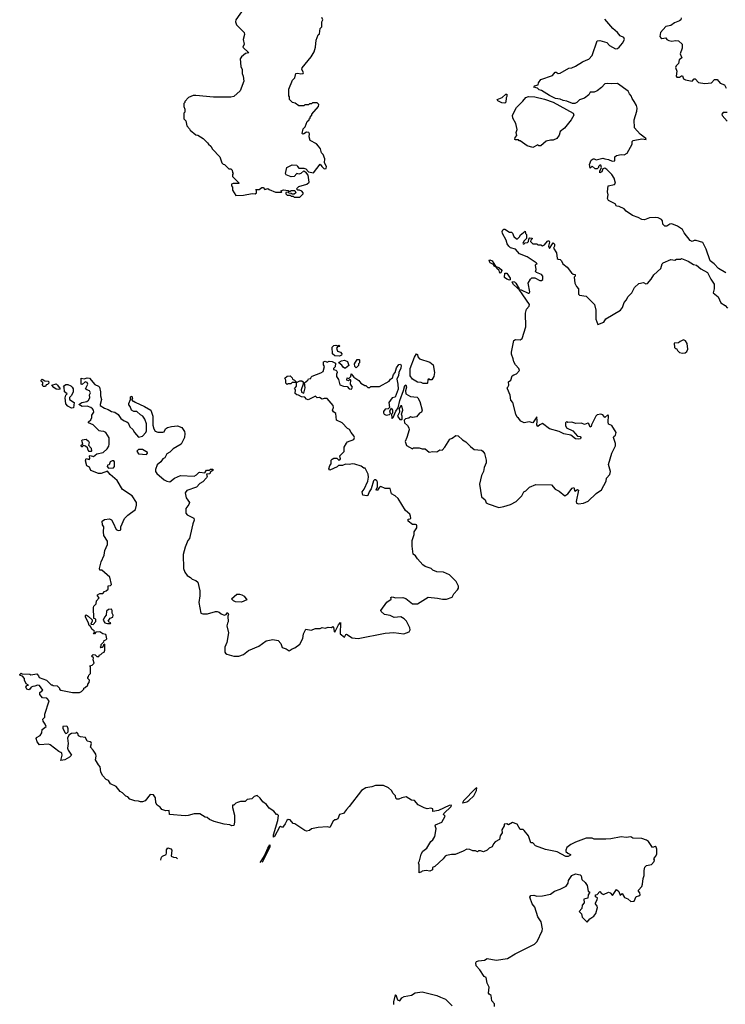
# Model space of a CAD drawing. Extents: x 2029826 to 2248070, y 228728 to 402406.
# Tile 35 of 256: x 2097060 to 2104326, y 260689 to 270827. Entities that reach past the tile are written whole.
import ezdxf

# ---------------------------------------------------------------- set-up
doc = ezdxf.new("R2010")
doc.units = 0

msp = doc.modelspace()

# ---------------------------------------------------------------- linework, layer by layer
at = {"layer": '0CON10XD'}
for points in [[(2099368, 270942), (2099286, 270825), (2099282, 270805), (2099294, 270774), (2099372, 270695), (2099374, 270675), (2099362, 270625), (2099373, 270575), (2099358, 270545), (2099418, 270485), (2099385, 270480), (2099344, 270446), (2099332, 270425), (2099338, 270345), (2099352, 270315), (2099352, 270275), (2099362, 270245), (2099368, 270195), (2099330, 270095), (2099265, 270038), (2099235, 270028), (2099055, 270028), (2098875, 270048), (2098845, 270048), (2098823, 270037), (2098800, 270025), (2098760, 269985), (2098760, 269975), (2098750, 269965), (2098750, 269935), (2098760, 269905), (2098760, 269875), (2098750, 269865), (2098750, 269805), (2098770, 269785), (2098780, 269735), (2098810, 269705), (2098815, 269690), (2098873, 269643), (2098895, 269640), (2098950, 269605), (2098995, 269560), (2099004, 269544), (2099030, 269525), (2099044, 269494), (2099120, 269415), (2099140, 269355), (2099155, 269340), (2099168, 269338), (2099215, 269290), (2099235, 269290), (2099248, 269278), (2099250, 269255), (2099260, 269245), (2099250, 269235), (2099252, 269212), (2099320, 269145), (2099315, 269140), (2099258, 269142), (2099240, 269135), (2099240, 269115), (2099252, 269102), (2099253, 269073), (2099285, 269018), (2099365, 269020), (2099455, 269037), (2099486, 269034), (2099500, 269045), (2099500, 269065), (2099492, 269078), (2099525, 269080), (2099555, 269100), (2099568, 269098), (2099585, 269080), (2099615, 269090), (2099628, 269078), (2099695, 269050), (2099755, 269050), (2099760, 269055), (2099750, 269065), (2099775, 269076), (2099825, 269070), (2099835, 269060), (2099845, 269060), (2099855, 269070), (2099895, 269070), (2099902, 269045), (2099885, 269030), (2099865, 269030), (2099857, 269037), (2099835, 269040), (2099825, 269050), (2099802, 269048), (2099800, 269035), (2099815, 269020), (2099845, 269020), (2099855, 269010), (2099875, 269010), (2099885, 269000), (2099945, 269000)], [(2099945, 269000), (2099980, 269035), (2099980, 269045), (2099965, 269060), (2099942, 269072), (2099923, 269073), (2099910, 269085), (2099935, 269109), (2100016, 269134), (2100040, 269155), (2100032, 269225), (2100008, 269258), (2099995, 269260), (2099985, 269270), (2099955, 269242), (2099935, 269238), (2099915, 269242), (2099885, 269213), (2099855, 269210), (2099840, 269215), (2099805, 269230), (2099798, 269245), (2099812, 269305), (2099865, 269332), (2099915, 269330), (2099920, 269315), (2099935, 269300), (2099985, 269298), (2100005, 269290), (2100035, 269260), (2100085, 269250), (2100155, 269340), (2100170, 269315), (2100195, 269293), (2100216, 269294), (2100219, 269315), (2100200, 269355), (2100202, 269395), (2100185, 269440), (2100168, 269455), (2100156, 269496), (2100137, 269525), (2100115, 269548), (2100052, 269582), (2100041, 269621), (2100043, 269653), (2100038, 269665), (2100015, 269670), (2099985, 269652), (2099975, 269650), (2099970, 269655), (2099980, 269705), (2100000, 269725), (2100022, 269778), (2100040, 269795), (2100040, 269805), (2100050, 269815), (2100050, 269825), (2100070, 269845), (2100070, 269855), (2100138, 269932), (2100140, 269955), (2100125, 269970), (2100075, 269970), (2100065, 269960), (2100045, 269960), (2100035, 269950), (2099995, 269950), (2099985, 269940), (2099935, 269940), (2099897, 269967), (2099870, 269975), (2099840, 270005), (2099838, 270032), (2099830, 270045), (2099832, 270112), (2099870, 270205), (2099892, 270228), (2099902, 270275), (2099925, 270278), (2099955, 270270), (2099980, 270275), (2099982, 270285), (2099967, 270315), (2099968, 270332), (2100062, 270445), (2100092, 270498), (2100106, 270544), (2100113, 270617), (2100135, 270670), (2100147, 270683), (2100153, 270737), (2100170, 270755), (2100170, 270805), (2100182, 270825), (2100171, 270851)], [(2104332, 268222), (2104256, 268266), (2104213, 268315), (2104171, 268345), (2104130, 268465), (2104095, 268532), (2104025, 268552), (2104005, 268552), (2103985, 268542), (2103965, 268552), (2103901, 268631), (2103885, 268667), (2103835, 268700), (2103775, 268726), (2103755, 268723), (2103725, 268702), (2103705, 268700), (2103682, 268722), (2103679, 268755), (2103670, 268770), (2103636, 268786), (2103605, 268792), (2103545, 268786), (2103495, 268766), (2103465, 268771), (2103430, 268790), (2103370, 268810), (2103306, 268855), (2103285, 268880), (2103234, 268904), (2103205, 268908), (2103192, 268932), (2103125, 268967), (2103113, 268985), (2103120, 269025), (2103114, 269055), (2103120, 269115), (2103185, 269132), (2103197, 269145), (2103182, 269195), (2103157, 269235), (2103106, 269286), (2103085, 269298), (2103065, 269290), (2103055, 269260), (2103035, 269250), (2103033, 269267), (2103052, 269305), (2103045, 269330), (2103035, 269330), (2103020, 269315), (2103020, 269305), (2103005, 269290), (2102995, 269290), (2102985, 269292), (2102955, 269320), (2102935, 269300), (2102928, 269335), (2102945, 269382), (2102965, 269396), (2102976, 269396), (2102995, 269383), (2103065, 269402), (2103085, 269393), (2103125, 269388), (2103161, 269371), (2103187, 269373), (2103190, 269415), (2103205, 269430), (2103255, 269440), (2103285, 269437), (2103315, 269453), (2103367, 269545), (2103368, 269572), (2103377, 269583), (2103465, 269601), (2103510, 269595), (2103508, 269605), (2103449, 269649), (2103392, 269715), (2103387, 269795), (2103414, 269885), (2103417, 269915), (2103411, 269945), (2103388, 269985), (2103368, 270015), (2103358, 270045), (2103338, 270065), (2103325, 270090), (2103215, 270170), (2103155, 270167), (2103115, 270172), (2103085, 270166), (2103052, 270128), (2103005, 270094), (2102975, 270081), (2102935, 270080), (2102920, 270055), (2102875, 270019), (2102825, 270002), (2102796, 269974), (2102775, 269964), (2102754, 269964), (2102695, 269988), (2102655, 269995), (2102625, 270009), (2102577, 270017), (2102515, 270048), (2102435, 270098), (2102409, 270105), (2102392, 270122), (2102355, 270134), (2102362, 270148), (2102400, 270155), (2102403, 270177), (2102425, 270212), (2102545, 270252), (2102575, 270287), (2102585, 270288), (2102605, 270274), (2102624, 270276), (2102715, 270329), (2102745, 270331), (2102785, 270349), (2102855, 270394), (2102895, 270410), (2102920, 270420), (2102955, 270460), (2103005, 270610), (2103035, 270612), (2103105, 270593), (2103135, 270560), (2103195, 270526), (2103215, 270531), (2103233, 270545), (2103266, 270584), (2103288, 270625), (2103282, 270645), (2103245, 270662), (2103215, 270697), (2103168, 270735), (2103085, 270832)], [(2103872, 270845), (2103867, 270825), (2103855, 270814), (2103802, 270795), (2103765, 270768), (2103714, 270756), (2103660, 270695), (2103652, 270655), (2103661, 270641), (2103674, 270634), (2103715, 270640), (2103724, 270624), (2103744, 270614), (2103775, 270607), (2103815, 270613), (2103845, 270608), (2103882, 270575), (2103881, 270535), (2103860, 270475), (2103878, 270435), (2103850, 270415), (2103844, 270376), (2103819, 270351), (2103813, 270335), (2103826, 270296), (2103821, 270245), (2103828, 270235), (2103856, 270234), (2103875, 270250), (2103885, 270250), (2103897, 270217), (2103915, 270208), (2103985, 270193), (2104005, 270217), (2104015, 270219), (2104049, 270179), (2104115, 270170), (2104185, 270178), (2104215, 270210), (2104242, 270212), (2104272, 270175), (2104318, 270155), (2104334, 270124)], [(2102055, 269968), (2102025, 269972), (2101985, 269993), (2101978, 270005), (2102030, 270025), (2102065, 270060), (2102075, 270060), (2102077, 270037), (2102068, 270022), (2102065, 269978), (2102055, 269968)], [(2102345, 269512), (2102285, 269528), (2102215, 269580), (2102205, 269580), (2102195, 269590), (2102165, 269590), (2102160, 269595), (2102162, 269615), (2102180, 269635), (2102172, 269665), (2102183, 269695), (2102168, 269758), (2102137, 269815), (2102134, 269845), (2102175, 269924), (2102242, 269988), (2102273, 270027), (2102298, 270038), (2102365, 270034), (2102465, 270008), (2102555, 269978), (2102760, 269865), (2102768, 269845), (2102738, 269795), (2102671, 269709), (2102624, 269676), (2102615, 269640), (2102590, 269605), (2102552, 269588), (2102525, 269588), (2102480, 269575), (2102425, 269530), (2102405, 269530), (2102395, 269540), (2102345, 269512)], [(2104345, 269872), (2104305, 269872), (2104292, 269855), (2104295, 269840), (2104345, 269783)], [(2100420, 264495), (2100425, 264500), (2100484, 264464), (2100545, 264454), (2100825, 264509), (2100914, 264516), (2101015, 264503), (2101070, 264525), (2101080, 264545), (2101078, 264565), (2101042, 264635), (2101019, 264659), (2100985, 264678), (2100917, 264673), (2100875, 264692), (2100815, 264702), (2100782, 264732), (2100780, 264745), (2100841, 264829), (2100885, 264860), (2100883, 264877), (2100894, 264886), (2100935, 264873), (2101005, 264878), (2101036, 264866), (2101105, 264812), (2101155, 264812), (2101265, 264880), (2101362, 264872), (2101415, 264860), (2101455, 264860), (2101515, 264880), (2101530, 264915), (2101570, 264955), (2101578, 264975), (2101578, 264995), (2101554, 265044), (2101485, 265112), (2101425, 265138), (2101355, 265142), (2101315, 265160), (2101297, 265175), (2101235, 265198), (2101210, 265215), (2101156, 265276), (2101137, 265307), (2101113, 265325), (2101100, 265405), (2101100, 265465), (2101122, 265525), (2101122, 265555), (2101149, 265595), (2101151, 265615), (2101145, 265626), (2101135, 265630), (2101105, 265630), (2101060, 265665), (2101060, 265685), (2101082, 265688), (2101088, 265695), (2101086, 265715), (2101076, 265736), (2101033, 265773), (2100956, 265896), (2100925, 265926), (2100890, 265945), (2100875, 265999), (2100825, 265999), (2100779, 266021), (2100766, 266014), (2100745, 265982), (2100735, 265978), (2100732, 265988), (2100744, 266016), (2100744, 266064), (2100739, 266079), (2100725, 266089), (2100715, 266089), (2100705, 266078), (2100681, 265995), (2100658, 265965), (2100645, 265928), (2100635, 265923), (2100595, 265930), (2100588, 265965), (2100607, 265993), (2100646, 266075), (2100653, 266117), (2100649, 266149), (2100618, 266208), (2100605, 266208), (2100575, 266229), (2100511, 266249), (2100485, 266253), (2100455, 266246), (2100415, 266251), (2100385, 266237), (2100343, 266237), (2100328, 266222), (2100255, 266190), (2100242, 266202), (2100253, 266237), (2100267, 266253), (2100268, 266292), (2100277, 266303), (2100295, 266312), (2100325, 266312), (2100345, 266292), (2100356, 266294), (2100362, 266305), (2100358, 266335), (2100400, 266380), (2100402, 266425), (2100424, 266466), (2100435, 266482), (2100500, 266505), (2100508, 266525), (2100502, 266542), (2100472, 266575), (2100456, 266606), (2100437, 266617), (2100382, 266675), (2100324, 266704), (2100314, 266774), (2100291, 266791), (2100282, 266805), (2100290, 266835), (2100288, 266855), (2100226, 266926), (2100195, 266928), (2100175, 266920), (2100146, 266936), (2100123, 266933), (2100105, 266950), (2100032, 266912), (2100015, 266920), (2099995, 266940), (2099963, 266943), (2099932, 266962), (2099913, 266963), (2099898, 266978), (2099900, 267015), (2099890, 267025), (2099910, 267055), (2099910, 267090), (2099945, 267110), (2099965, 267110), (2099978, 267098), (2099980, 267075), (2099957, 267015), (2099963, 266993), (2099985, 266980), (2100001, 267035), (2099992, 267088), (2100026, 267114), (2100035, 267130), (2100058, 267132), (2100060, 267145), (2100073, 267157), (2100162, 267192), (2100184, 267206), (2100198, 267255), (2100188, 267275), (2100190, 267305), (2100205, 267310), (2100225, 267300), (2100248, 267312), (2100279, 267309), (2100312, 267292), (2100307, 267253), (2100290, 267235), (2100290, 267225), (2100315, 267220), (2100327, 267207), (2100330, 267195), (2100322, 267178), (2100322, 267155), (2100342, 267122), (2100356, 267066), (2100395, 267053), (2100432, 267052), (2100453, 267025), (2100478, 267022), (2100487, 267045), (2100468, 267075), (2100470, 267115), (2100465, 267120), (2100455, 267120), (2100445, 267110), (2100430, 267115), (2100432, 267138), (2100448, 267132), (2100470, 267155), (2100475, 267180), (2100500, 267145), (2100553, 267113), (2100574, 267084), (2100615, 267060), (2100625, 267060), (2100645, 267040), (2100665, 267040), (2100675, 267050), (2100765, 267050), (2100866, 267104), (2100878, 267125), (2100899, 267141), (2100911, 267175), (2100927, 267195), (2100939, 267241), (2100965, 267278), (2100981, 267281), (2100988, 267268), (2100985, 267240), (2100964, 267196), (2100961, 267165), (2100943, 267125), (2100954, 267074), (2100956, 267024), (2100928, 266942), (2100895, 266932), (2100863, 266887), (2100867, 266833), (2100855, 266820), (2100825, 266818), (2100806, 266794), (2100805, 266780), (2100814, 266765), (2100834, 266754), (2100867, 266763), (2100878, 266772), (2100872, 266795), (2100887, 266827), (2100900, 266805), (2100900, 266775), (2100890, 266765), (2100892, 266725), (2100895, 266720), (2100905, 266730), (2100932, 266798), (2100958, 266832), (2100973, 266907), (2101012, 267008), (2101025, 267062), (2101035, 267067), (2101042, 267045), (2101032, 267005), (2101036, 266975), (2101085, 266946), (2101152, 266942), (2101160, 266935), (2101181, 266895), (2101203, 266805), (2101198, 266785), (2101178, 266775), (2101145, 266737), (2101105, 266732), (2101083, 266737), (2101067, 266723), (2101033, 266717), (2101020, 266705), (2101022, 266675), (2101055, 266650), (2101066, 266626), (2101069, 266605), (2101048, 266525), (2101030, 266485), (2101044, 266444), (2101105, 266410), (2101115, 266418), (2101175, 266418), (2101205, 266407), (2101235, 266410), (2101275, 266373), (2101315, 266380), (2101355, 266378), (2101385, 266398), (2101410, 266395), (2101438, 266425), (2101491, 266509), (2101515, 266517), (2101550, 266545), (2101575, 266543), (2101620, 266500), (2101655, 266480), (2101701, 266431), (2101741, 266402), (2101814, 266394), (2101828, 266385), (2101845, 266360), (2101863, 266293), (2101863, 266265), (2101844, 266215), (2101836, 266175), (2101814, 266135), (2101794, 266045), (2101814, 265915), (2101853, 265885), (2101864, 265854), (2101885, 265841), (2101995, 265806), (2102045, 265813), (2102115, 265837), (2102172, 265865), (2102232, 265925), (2102250, 265965), (2102273, 265977), (2102310, 266015), (2102375, 266042), (2102535, 266038), (2102574, 265994), (2102615, 265972), (2102675, 265923), (2102705, 265946), (2102749, 266005), (2102765, 266010), (2102775, 265972), (2102805, 265990), (2102813, 265983), (2102789, 265865), (2102795, 265848), (2102815, 265842), (2102865, 265848), (2102915, 265868), (2102995, 265948), (2103051, 265985), (2103099, 266075), (2103104, 266106), (2103136, 266145), (2103144, 266175), (2103124, 266246), (2103159, 266365), (2103195, 266440), (2103194, 266465), (2103176, 266524), (2103178, 266535), (2103195, 266550), (2103202, 266575), (2103159, 266649), (2103124, 266664), (2103120, 266685), (2103125, 266750), (2103115, 266758), (2103085, 266732), (2103065, 266760), (2103045, 266767), (2103005, 266757), (2102993, 266745), (2102948, 266655), (2102945, 266640), (2102935, 266630), (2102920, 266665), (2102912, 266672), (2102875, 266660), (2102845, 266674), (2102788, 266668), (2102745, 266683), (2102705, 266680), (2102695, 266690), (2102680, 266675), (2102682, 266648), (2102692, 266625), (2102755, 266593), (2102805, 266538), (2102830, 266535), (2102840, 266525), (2102835, 266512), (2102815, 266508), (2102785, 266513), (2102735, 266550), (2102665, 266562), (2102615, 266586), (2102515, 266615), (2102445, 266668), (2102415, 266657), (2102395, 266638), (2102384, 266655), (2102390, 266695), (2102385, 266738), (2102345, 266677), (2102305, 266687), (2102256, 266676), (2102222, 266692), (2102198, 266725), (2102182, 266735), (2102168, 266765), (2102137, 266887), (2102118, 266908), (2102112, 266962), (2102082, 267025), (2102080, 267035), (2102088, 267042), (2102097, 267065), (2102093, 267097), (2102118, 267115), (2102131, 267159), (2102148, 267172), (2102175, 267180), (2102208, 267215), (2102200, 267235), (2102164, 267274), (2102148, 267305), (2102143, 267335), (2102124, 267384), (2102124, 267404), (2102149, 267525), (2102165, 267536), (2102215, 267531), (2102236, 267544), (2102272, 267665), (2102269, 267805), (2102280, 267845), (2102305, 267878), (2102310, 267895), (2102242, 267995), (2102202, 268048), (2102225, 268046), (2102295, 268011), (2102305, 268012), (2102312, 268025), (2102297, 268115), (2102320, 268155), (2102335, 268168), (2102365, 268170), (2102415, 268142), (2102435, 268142), (2102447, 268153), (2102448, 268185), (2102435, 268202), (2102383, 268223), (2102370, 268235), (2102377, 268255), (2102371, 268299), (2102375, 268310), (2102390, 268315), (2102380, 268325), (2102285, 268386), (2102208, 268418), (2102166, 268466), (2102115, 268478), (2102096, 268496), (2102079, 268519), (2102068, 268558), (2102032, 268625), (2102030, 268645), (2102036, 268664), (2102045, 268672), (2102055, 268670), (2102105, 268640), (2102125, 268640), (2102135, 268630), (2102148, 268595), (2102175, 268570), (2102185, 268570), (2102210, 268595), (2102215, 268610), (2102265, 268650), (2102270, 268625), (2102280, 268615), (2102280, 268575), (2102255, 268550), (2102240, 268525), (2102245, 268520), (2102255, 268520), (2102265, 268530), (2102288, 268532), (2102300, 268545), (2102302, 268568), (2102315, 268580), (2102338, 268578), (2102338, 268572), (2102322, 268558), (2102320, 268545), (2102345, 268520), (2102385, 268520), (2102395, 268510), (2102425, 268510), (2102445, 268500), (2102465, 268508), (2102495, 268548), (2102510, 268555), (2102517, 268535), (2102507, 268497), (2102515, 268470), (2102545, 268520)], [(2102545, 268520), (2102555, 268528), (2102566, 268516), (2102568, 268495), (2102557, 268475), (2102588, 268425), (2102595, 268370), (2102605, 268360), (2102627, 268357), (2102640, 268345), (2102654, 268314), (2102699, 268279), (2102741, 268221), (2102758, 268208), (2102780, 268205), (2102780, 268185), (2102770, 268175), (2102778, 268115), (2102795, 268080), (2102816, 268056), (2102815, 268000), (2102825, 267992), (2102892, 267982), (2102978, 267895), (2102994, 267835), (2102992, 267742), (2103015, 267690), (2103075, 267712), (2103095, 267748), (2103246, 267835), (2103266, 267865), (2103283, 267915), (2103308, 267942), (2103322, 267975), (2103362, 268015), (2103391, 268069), (2103435, 268110), (2103485, 268122), (2103508, 268108), (2103525, 268112), (2103562, 268155), (2103591, 268199), (2103663, 268267), (2103676, 268314), (2103686, 268324), (2103765, 268357), (2103805, 268352), (2103825, 268360), (2103865, 268360), (2103875, 268368), (2103945, 268340), (2104000, 268305), (2104028, 268298), (2104075, 268262), (2104143, 268223), (2104178, 268155), (2104213, 268105), (2104211, 268055), (2104200, 268015), (2104252, 267975), (2104281, 267911), (2104325, 267883), (2104348, 267858)], [(2102005, 268218), (2101996, 268246), (2101974, 268264), (2101968, 268278), (2101945, 268288), (2101938, 268308), (2101906, 268325), (2101896, 268345), (2101902, 268355), (2101926, 268346), (2101961, 268291), (2101972, 268282), (2101995, 268277), (2102019, 268255), (2102026, 268244), (2102015, 268220), (2102005, 268218)], [(2102105, 268146), (2102076, 268155), (2102052, 268172), (2102055, 268216), (2102075, 268217), (2102098, 268188), (2102110, 268165), (2102112, 268148), (2102105, 268146)], [(2102195, 268051), (2102181, 268071), (2102145, 268099), (2102131, 268125), (2102135, 268133), (2102155, 268128), (2102169, 268115), (2102202, 268055), (2102195, 268051)], [(2100355, 267364), (2100305, 267366), (2100282, 267385), (2100278, 267455), (2100295, 267474), (2100315, 267476), (2100335, 267470), (2100345, 267477), (2100357, 267467), (2100355, 267462), (2100335, 267462), (2100324, 267445), (2100333, 267415), (2100365, 267404), (2100377, 267387), (2100375, 267374), (2100355, 267364)], [(2103885, 267392), (2103912, 267398), (2103929, 267411), (2103940, 267435), (2103932, 267492), (2103915, 267520), (2103895, 267530), (2103860, 267515), (2103845, 267500), (2103800, 267495), (2103802, 267452), (2103815, 267440), (2103825, 267440), (2103835, 267420), (2103855, 267400), (2103885, 267392)], [(2101255, 267080), (2101215, 267080), (2101193, 267093), (2101155, 267094), (2101106, 267125), (2101081, 267161), (2101082, 267235), (2101125, 267352), (2101145, 267388), (2101155, 267380), (2101160, 267355), (2101176, 267336), (2101282, 267302), (2101318, 267275), (2101332, 267195), (2101326, 267154), (2101305, 267120), (2101285, 267120), (2101275, 267130), (2101262, 267118), (2101260, 267085), (2101255, 267080)], [(2100415, 267240), (2100405, 267240), (2100391, 267251), (2100379, 267269), (2100348, 267295), (2100350, 267300), (2100375, 267316), (2100405, 267321), (2100437, 267307), (2100450, 267265), (2100415, 267240)], [(2100525, 267242), (2100512, 267255), (2100508, 267285), (2100535, 267330), (2100555, 267330), (2100560, 267325), (2100560, 267295), (2100550, 267285), (2100550, 267265), (2100525, 267242)], [(2099815, 267070), (2099800, 267085), (2099800, 267115), (2099792, 267135), (2099813, 267157), (2099845, 267160), (2099865, 267140), (2099870, 267125), (2099890, 267115), (2099910, 267095), (2099910, 267090), (2099865, 267090), (2099852, 267078), (2099822, 267078), (2099815, 267070)], [(2099062, 262572), (2099013, 262593), (2098992, 262612), (2098970, 262615), (2098915, 262650), (2098855, 262650), (2098795, 262632), (2098765, 262630), (2098603, 262643), (2098600, 262685), (2098565, 262680), (2098525, 262693), (2098505, 262718), (2098475, 262738), (2098462, 262765), (2098460, 262815), (2098437, 262847), (2098402, 262848), (2098352, 262785), (2098325, 262772), (2098304, 262774), (2098285, 262782), (2098245, 262783), (2098195, 262802), (2098174, 262824), (2098152, 262832), (2098118, 262868), (2098095, 262880), (2098055, 262930), (2097995, 262960), (2097973, 262993), (2097952, 263005), (2097913, 263045), (2097894, 263084), (2097889, 263135), (2097870, 263155), (2097842, 263205), (2097849, 263245), (2097844, 263264), (2097817, 263307), (2097790, 263335), (2097799, 263375), (2097796, 263386), (2097785, 263393), (2097755, 263398), (2097736, 263436), (2097685, 263442), (2097665, 263452), (2097658, 263478), (2097645, 263490), (2097638, 263482), (2097593, 263477), (2097565, 263460), (2097551, 263429), (2097558, 263375), (2097551, 263325), (2097558, 263305), (2097593, 263255), (2097572, 263232), (2097525, 263207), (2097485, 263200), (2097496, 263255), (2097493, 263275), (2097485, 263283), (2097462, 263292), (2097375, 263362), (2097355, 263368), (2097265, 263362), (2097241, 263391), (2097230, 263425), (2097232, 263435), (2097272, 263458), (2097287, 263485), (2097293, 263517), (2097332, 263548), (2097322, 263575), (2097302, 263605), (2097300, 263625), (2097318, 263645), (2097318, 263675), (2097362, 263815), (2097340, 263840), (2097296, 263846), (2097269, 263879), (2097269, 263901), (2097300, 263925), (2097265, 263971), (2097245, 263976), (2097215, 263963), (2097195, 263962), (2097177, 263953), (2097166, 263934), (2097155, 263927), (2097135, 263935), (2097124, 263956), (2097135, 263970), (2097150, 263975), (2097125, 263990), (2097110, 264025), (2097110, 264045), (2097088, 264068), (2097064, 264074), (2097060, 264085), (2097075, 264100), (2097085, 264090), (2097165, 264088), (2097175, 264082), (2097235, 264090), (2097255, 264070), (2097260, 264055), (2097335, 264028), (2097385, 263980), (2097395, 263980), (2097405, 263970), (2097445, 263968), (2097470, 263945), (2097470, 263935), (2097483, 263923), (2097605, 263898), (2097675, 263900), (2097695, 263910), (2097720, 263935), (2097720, 263945), (2097735, 263950), (2097760, 263975), (2097760, 263985), (2097777, 264003), (2097780, 264025), (2097760, 264045), (2097760, 264055), (2097770, 264065), (2097772, 264078), (2097790, 264095), (2097790, 264165), (2097780, 264175), (2097805, 264180), (2097827, 264203), (2097818, 264235), (2097820, 264255), (2097800, 264275), (2097815, 264290), (2097837, 264287), (2097855, 264270), (2097875, 264270), (2097882, 264288), (2097895, 264290), (2097912, 264308), (2097930, 264315), (2097938, 264335), (2097938, 264398), (2097922, 264388), (2097920, 264375), (2097908, 264362), (2097895, 264360), (2097890, 264365), (2097900, 264375), (2097900, 264395), (2097928, 264422), (2097930, 264435), (2097948, 264442), (2097957, 264453), (2097952, 264485), (2097946, 264496), (2097915, 264502), (2097885, 264523), (2097845, 264520), (2097830, 264505), (2097820, 264505), (2097830, 264525), (2097828, 264535), (2097807, 264547), (2097790, 264580), (2097775, 264590), (2097770, 264615), (2097738, 264678), (2097738, 264692), (2097745, 264698), (2097765, 264687), (2097808, 264648), (2097807, 264633), (2097792, 264602), (2097815, 264600), (2097845, 264630), (2097845, 264650), (2097838, 264658), (2097822, 264662), (2097820, 264775), (2097825, 264790), (2097847, 264813), (2097850, 264845), (2097877, 264873), (2097862, 264895), (2097862, 264905), (2097885, 264920), (2097915, 264920), (2097935, 264940), (2097950, 264945), (2097970, 264965), (2097972, 264998), (2097995, 265000), (2098007, 265013), (2097988, 265088), (2097905, 265158), (2097885, 265160), (2097881, 265175), (2097900, 265245), (2097931, 265315), (2097938, 265362), (2097965, 265425), (2097965, 265458), (2097926, 265516), (2097922, 265555), (2097927, 265605), (2097912, 265625), (2097910, 265665), (2097935, 265682), (2097985, 265686), (2098006, 265676), (2098021, 265645), (2098055, 265578), (2098075, 265568), (2098095, 265570), (2098100, 265575), (2098100, 265605), (2098138, 265692), (2098172, 265725), (2098252, 265785), (2098263, 265827), (2098262, 265855), (2098218, 265925), (2098120, 265990), (2098065, 266084), (2097990, 266145), (2097965, 266180), (2097900, 266155), (2097870, 266155), (2097792, 266185), (2097778, 266218), (2097753, 266235), (2097738, 266285), (2097745, 266308), (2097775, 266300), (2097782, 266308), (2097780, 266335), (2097785, 266340), (2097819, 266331), (2097853, 266357), (2097918, 266372), (2097960, 266410), (2097978, 266435), (2097982, 266455), (2097982, 266522), (2097948, 266578), (2097928, 266588), (2097895, 266589), (2097879, 266595), (2097815, 266656), (2097770, 266675), (2097770, 266685), (2097794, 266706), (2097802, 266732), (2097804, 266756), (2097823, 266785), (2097820, 266805), (2097809, 266819), (2097794, 266834), (2097755, 266847), (2097703, 266843), (2097670, 266865), (2097700, 266885), (2097750, 266895), (2097770, 266910), (2097782, 266935), (2097778, 266965), (2097788, 266985), (2097780, 267005), (2097750, 267015), (2097738, 267028), (2097762, 267075), (2097755, 267092), (2097735, 267098), (2097705, 267070), (2097693, 267073), (2097693, 267137), (2097725, 267130), (2097755, 267141), (2097780, 267135), (2097835, 267070), (2097873, 267053), (2097882, 267042), (2097892, 266995), (2097891, 266955), (2097904, 266915), (2097888, 266865), (2097890, 266855), (2097935, 266826), (2097972, 266815), (2098005, 266792), (2098040, 266785), (2098075, 266762), (2098102, 266722), (2098136, 266696), (2098165, 266688), (2098176, 266676), (2098194, 266635), (2098226, 266606), (2098242, 266575), (2098285, 266528), (2098325, 266538), (2098360, 266575), (2098366, 266595), (2098366, 266665), (2098350, 266715), (2098328, 266745), (2098305, 266757), (2098265, 266793), (2098235, 266792), (2098212, 266805), (2098198, 266845), (2098185, 266860), (2098184, 266876), (2098200, 266915), (2098202, 266945), (2098215, 266950), (2098220, 266925), (2098210, 266915), (2098225, 266900), (2098235, 266900), (2098248, 266888), (2098346, 266846), (2098412, 266805), (2098431, 266745), (2098432, 266652), (2098440, 266615), (2098455, 266592), (2098481, 266581), (2098535, 266579), (2098547, 266585), (2098561, 266615), (2098581, 266629), (2098625, 266640), (2098684, 266644), (2098729, 266629), (2098758, 266588), (2098762, 266565), (2098758, 266525), (2098724, 266456), (2098640, 266410), (2098606, 266374), (2098574, 266356), (2098554, 266316), (2098533, 266305), (2098512, 266275), (2098476, 266244), (2098459, 266195), (2098460, 266175), (2098473, 266155), (2098548, 266088), (2098575, 266074), (2098605, 266069), (2098653, 266107), (2098715, 266134), (2098855, 266126), (2098880, 266140), (2098905, 266166), (2098915, 266168), (2098965, 266160), (2098985, 266190), (2099015, 266190), (2099025, 266200), (2099048, 266198), (2099050, 266185), (2099022, 266168), (2099018, 266152), (2098982, 266148), (2098990, 266125), (2098985, 266110), (2098945, 266068), (2098915, 266050), (2098880, 266015), (2098782, 265978), (2098764, 265956), (2098776, 265905), (2098807, 265855), (2098802, 265835), (2098770, 265795), (2098772, 265745), (2098785, 265728), (2098853, 265693), (2098858, 265675), (2098842, 265635), (2098817, 265515), (2098807, 265485), (2098790, 265465), (2098764, 265395), (2098745, 265320), (2098746, 265175), (2098759, 265139), (2098784, 265104), (2098818, 265085), (2098836, 265066), (2098875, 265053), (2098894, 265034), (2098916, 264946), (2098916, 264896), (2098904, 264825), (2098927, 264717), (2098945, 264710), (2098995, 264711), (2099075, 264733), (2099093, 264733), (2099115, 264728), (2099135, 264708), (2099165, 264697), (2099187, 264703), (2099195, 264720), (2099205, 264720), (2099210, 264705), (2099203, 264687), (2099206, 264626), (2099201, 264615), (2099194, 264585), (2099209, 264515), (2099194, 264416), (2099174, 264365), (2099173, 264315), (2099178, 264305), (2099194, 264294), (2099265, 264274), (2099315, 264274), (2099365, 264291), (2099415, 264331), (2099523, 264377), (2099599, 264431), (2099666, 264446), (2099722, 264435), (2099750, 264405), (2099764, 264364), (2099805, 264350), (2099835, 264327), (2099865, 264348), (2099895, 264358), (2099945, 264398), (2099977, 264455), (2099983, 264505), (2100005, 264550), (2100063, 264543), (2100105, 264557), (2100153, 264557), (2100175, 264568), (2100205, 264562), (2100235, 264572), (2100272, 264568), (2100285, 264580), (2100292, 264572), (2100298, 264528), (2100305, 264522), (2100344, 264595), (2100365, 264620), (2100361, 264505), (2100405, 264470), (2100420, 264495)], [(2097325, 267050), (2097305, 267050), (2097290, 267065), (2097300, 267075), (2097300, 267095), (2097285, 267100), (2097280, 267115), (2097293, 267127), (2097318, 267108), (2097358, 267105), (2097360, 267085), (2097345, 267070), (2097332, 267068), (2097325, 267050)], [(2097455, 267018), (2097434, 267024), (2097411, 267041), (2097392, 267065), (2097435, 267078), (2097450, 267065), (2097477, 267027), (2097475, 267022), (2097455, 267018)], [(2097595, 266828), (2097555, 266847), (2097535, 266872), (2097527, 266935), (2097535, 266960), (2097550, 266975), (2097522, 266995), (2097518, 267045), (2097510, 267055), (2097535, 267072), (2097555, 267071), (2097585, 267057), (2097600, 267045), (2097610, 267025), (2097612, 266995), (2097595, 266958), (2097573, 266937), (2097572, 266915), (2097620, 266885), (2097615, 266830), (2097595, 266828)], [(2100995, 266710), (2101000, 266715), (2101000, 266745), (2100993, 266767), (2101007, 266805), (2100995, 266850), (2100985, 266850), (2100967, 266825), (2100970, 266785), (2100951, 266745), (2100975, 266710), (2100995, 266710)], [(2097795, 266380), (2097775, 266382), (2097764, 266394), (2097759, 266419), (2097737, 266437), (2097718, 266442), (2097705, 266428), (2097695, 266428), (2097692, 266445), (2097710, 266455), (2097700, 266495), (2097705, 266500), (2097745, 266507), (2097769, 266489), (2097777, 266475), (2097768, 266445), (2097796, 266415), (2097800, 266385), (2097795, 266380)], [(2098365, 266350), (2098377, 266363), (2098375, 266370), (2098325, 266402), (2098285, 266402), (2098268, 266385), (2098285, 266358), (2098365, 266350)], [(2097975, 266210), (2098025, 266212), (2098036, 266225), (2098038, 266275), (2098028, 266285), (2098014, 266286), (2097990, 266275), (2097980, 266245), (2097965, 266240), (2097962, 266225), (2097975, 266210)], [(2099345, 264831), (2099284, 264834), (2099262, 264842), (2099242, 264865), (2099295, 264911), (2099325, 264912), (2099346, 264906), (2099372, 264892), (2099398, 264855), (2099345, 264831)], [(2097995, 264610), (2097998, 264618), (2097982, 264622), (2097970, 264635), (2097990, 264665), (2098020, 264675), (2098022, 264695), (2098012, 264715), (2098012, 264745), (2098005, 264757), (2097975, 264753), (2097954, 264736), (2097952, 264695), (2097932, 264675), (2097918, 264645), (2097938, 264618), (2097965, 264610), (2097995, 264610)], [(2097535, 263478), (2097545, 263480), (2097558, 263495), (2097560, 263525), (2097552, 263545), (2097545, 263552), (2097505, 263548), (2097505, 263530), (2097528, 263485), (2097535, 263478)], [(2101948, 260665), (2101950, 260695), (2101922, 260725), (2101915, 260780), (2101894, 260794), (2101888, 260805), (2101893, 260865), (2101873, 260905), (2101864, 260964), (2101844, 260974), (2101800, 261045), (2101760, 261085), (2101758, 261115), (2101765, 261128), (2101785, 261138), (2101845, 261142), (2101875, 261162), (2101965, 261144), (2102085, 261159), (2102163, 261207), (2102363, 261307), (2102390, 261335), (2102441, 261445), (2102444, 261465), (2102429, 261539), (2102395, 261590), (2102365, 261690), (2102338, 261725), (2102313, 261793), (2102325, 261810), (2102355, 261812), (2102385, 261802), (2102444, 261804), (2102526, 261824), (2102566, 261854), (2102626, 261874), (2102686, 261904), (2102708, 261935), (2102713, 261965), (2102746, 262014), (2102785, 262032), (2102832, 262022), (2102842, 262012), (2102848, 261975), (2102883, 261943), (2102902, 261912), (2102913, 261853), (2102930, 261845), (2102913, 261817), (2102910, 261780), (2102870, 261770), (2102872, 261735), (2102852, 261708), (2102850, 261675), (2102822, 261645), (2102845, 261620), (2102852, 261585), (2102905, 261533), (2102931, 261569), (2102974, 261596), (2102994, 261625), (2103010, 261685), (2103008, 261698), (2102988, 261725), (2102988, 261735), (2103008, 261765), (2103010, 261785), (2102990, 261795), (2102990, 261815), (2103005, 261820), (2103035, 261850), (2103051, 261831), (2103071, 261821), (2103125, 261843), (2103142, 261835), (2103165, 261810), (2103205, 261872), (2103231, 261851), (2103245, 261812), (2103265, 261830), (2103289, 261789), (2103324, 261774), (2103355, 261749), (2103389, 261751), (2103410, 261800), (2103435, 261804), (2103450, 261815), (2103447, 261835), (2103433, 261853), (2103433, 261865), (2103465, 261902), (2103473, 261925), (2103480, 261985), (2103491, 262015), (2103491, 262065), (2103499, 262101), (2103515, 262117), (2103565, 262128), (2103592, 262158), (2103598, 262175), (2103590, 262185), (2103592, 262195), (2103612, 262215), (2103621, 262239), (2103622, 262285), (2103615, 262308), (2103605, 262312), (2103575, 262302), (2103537, 262365), (2103515, 262380), (2103466, 262396), (2103375, 262400), (2103352, 262412), (2103305, 262408), (2103255, 262414), (2103148, 262392), (2103095, 262388), (2102975, 262390), (2102955, 262398), (2102895, 262400), (2102785, 262359), (2102735, 262333), (2102695, 262302), (2102684, 262276), (2102685, 262262), (2102703, 262245), (2102732, 262232), (2102732, 262225), (2102709, 262211), (2102685, 262210), (2102595, 262259), (2102474, 262284), (2102371, 262321), (2102345, 262350), (2102325, 262350), (2102300, 262425), (2102255, 262480), (2102245, 262490), (2102215, 262490), (2102182, 262545), (2102135, 262562), (2102095, 262538), (2102075, 262547), (2102050, 262545), (2102048, 262525), (2102026, 262485), (2102027, 262453), (2102008, 262425), (2102002, 262385), (2101958, 262362), (2101940, 262340), (2101925, 262310), (2101895, 262297), (2101874, 262276), (2101835, 262258), (2101805, 262270), (2101785, 262270), (2101775, 262260), (2101755, 262270), (2101725, 262270), (2101695, 262282), (2101665, 262287), (2101626, 262264), (2101545, 262230), (2101505, 262232), (2101455, 262222), (2101442, 262215), (2101422, 262185), (2101335, 262108), (2101312, 262098), (2101310, 262075), (2101285, 262060), (2101245, 262068), (2101205, 262060), (2101198, 262052), (2101172, 262042), (2101172, 262125), (2101168, 262145), (2101178, 262165), (2101194, 262236), (2101213, 262265), (2101254, 262296), (2101294, 262365), (2101316, 262384), (2101334, 262416), (2101349, 262495), (2101339, 262525), (2101342, 262538), (2101406, 262564), (2101440, 262625), (2101423, 262643), (2101428, 262655), (2101502, 262725), (2101505, 262740), (2101482, 262735), (2101372, 262685), (2101313, 262673), (2101315, 262700), (2101295, 262708), (2101255, 262702), (2101225, 262713), (2101164, 262744), (2101125, 262788), (2101095, 262792), (2101040, 262825), (2100995, 262816), (2100965, 262801), (2100942, 262802), (2100933, 262813), (2100930, 262835), (2100905, 262860), (2100889, 262889), (2100858, 262918), (2100805, 262943), (2100725, 262943), (2100685, 262928), (2100623, 262917), (2100581, 262889), (2100452, 262725), (2100424, 262696), (2100396, 262654), (2100355, 262642), (2100335, 262600), (2100315, 262588), (2100305, 262588), (2100288, 262575), (2100255, 262508), (2100225, 262516), (2100135, 262508), (2100066, 262494), (2100045, 262480), (2100015, 262473), (2099995, 262477), (2099895, 262548), (2099875, 262552), (2099845, 262590), (2099825, 262592), (2099810, 262580), (2099795, 262547), (2099765, 262510), (2099745, 262518), (2099735, 262512), (2099685, 262418), (2099675, 262410), (2099674, 262435), (2099719, 262581), (2099724, 262634), (2099715, 262643), (2099704, 262644), (2099676, 262676), (2099628, 262708), (2099601, 262745), (2099563, 262773), (2099535, 262813), (2099505, 262840), (2099475, 262828), (2099450, 262805), (2099403, 262797), (2099382, 262778), (2099335, 262778), (2099303, 262767), (2099285, 262760), (2099265, 262740), (2099252, 262738), (2099250, 262715), (2099272, 262635), (2099272, 262565), (2099265, 262530), (2099245, 262528), (2099225, 262538), (2099165, 262542), (2099062, 262572)], [(2101625, 262764), (2101663, 262775), (2101685, 262789), (2101736, 262835), (2101765, 262890), (2101767, 262917), (2101755, 262912), (2101630, 262785), (2101620, 262765), (2101625, 262764)], [(2098509, 262172), (2098512, 262175), (2098520, 262205), (2098530, 262215), (2098567, 262233), (2098572, 262245), (2098571, 262279), (2098585, 262300), (2098615, 262290), (2098628, 262275), (2098620, 262215), (2098644, 262204), (2098671, 262201), (2098686, 262187)], [(2099538, 262150), (2099545, 262162), (2099582, 262218), (2099615, 262298), (2099635, 262330), (2099635, 262310), (2099556, 262148)], [(2100912, 260688), (2100912, 260715), (2100930, 260785), (2100935, 260787), (2100952, 260735), (2100975, 260723), (2100994, 260756), (2101020, 260770), (2101095, 260784), (2101133, 260807), (2101203, 260817), (2101355, 260781), (2101393, 260763), (2101445, 260741), (2101515, 260674)]]:
    msp.add_lwpolyline(points, dxfattribs=at)

doc.saveas('drawing.dxf')
